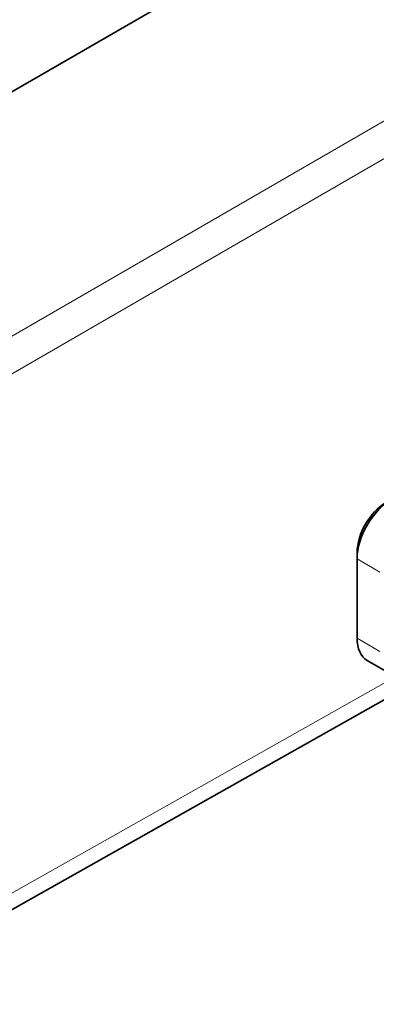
# Model space of a CAD drawing. Header units: millimetres. Extents: x -300186 to 535164, y -28581 to 763383.
# Tile 110 of 256: x 2316 to 2327, y 135939 to 135969. Entities that reach past the tile are written whole.
import ezdxf

# ---------------------------------------------------------------- set-up
doc = ezdxf.new("R2010")
doc.units = ezdxf.units.MM
doc.header["$LTSCALE"] = 10
doc.layers.add('Visible (ISO)', color=7, linetype='Continuous', lineweight=35)
doc.layers.add('Visible Narrow (ISO)', color=7, linetype='Continuous', lineweight=9)

msp = doc.modelspace()

# ---------------------------------------------------------------- linework, layer by layer
at = {"layer": 'Visible (ISO)'}
for p, q in [((2800.558, 136247.014), (1961.222, 135762.424)), ((2326.62, 135952.973), (2326.62, 135952.769)), ((2326.62, 135950.32), (2326.62, 135952.769)), ((2326.93, 135949.633), (2327.637, 135949.225)), ((2296.455, 135930.973), (2329.102, 135949.345))]:
    msp.add_line(p, q, dxfattribs=at)
for centre, major_axis, start_param, end_param in [((2327.68, 135953.382), (0.75, 1.299), 0.785398, 2.356194), ((2327.503, 135953.484), (-0.625, -1.083), 3.926991, 5.497787), ((2327.68, 135950.932), (-0.75, -1.299), 5.497787, 6.283185)]:
    msp.add_ellipse(centre, major_axis=major_axis, ratio=0.57735, start_param=start_param, end_param=end_param, dxfattribs=at)
at = {"layer": 'Visible Narrow (ISO)'}
for p, q in [((2420.438, 136019.995), (2289.167, 135944.205)), ((2420.925, 136019.111), (2289.653, 135943.322)), ((2326.62, 135952.769), (2327.327, 135952.361)), ((2327.327, 135949.912), (2326.62, 135950.32)), ((2327.842, 135949.148), (2296.239, 135931.363))]:
    msp.add_line(p, q, dxfattribs=at)

doc.saveas('drawing.dxf')
